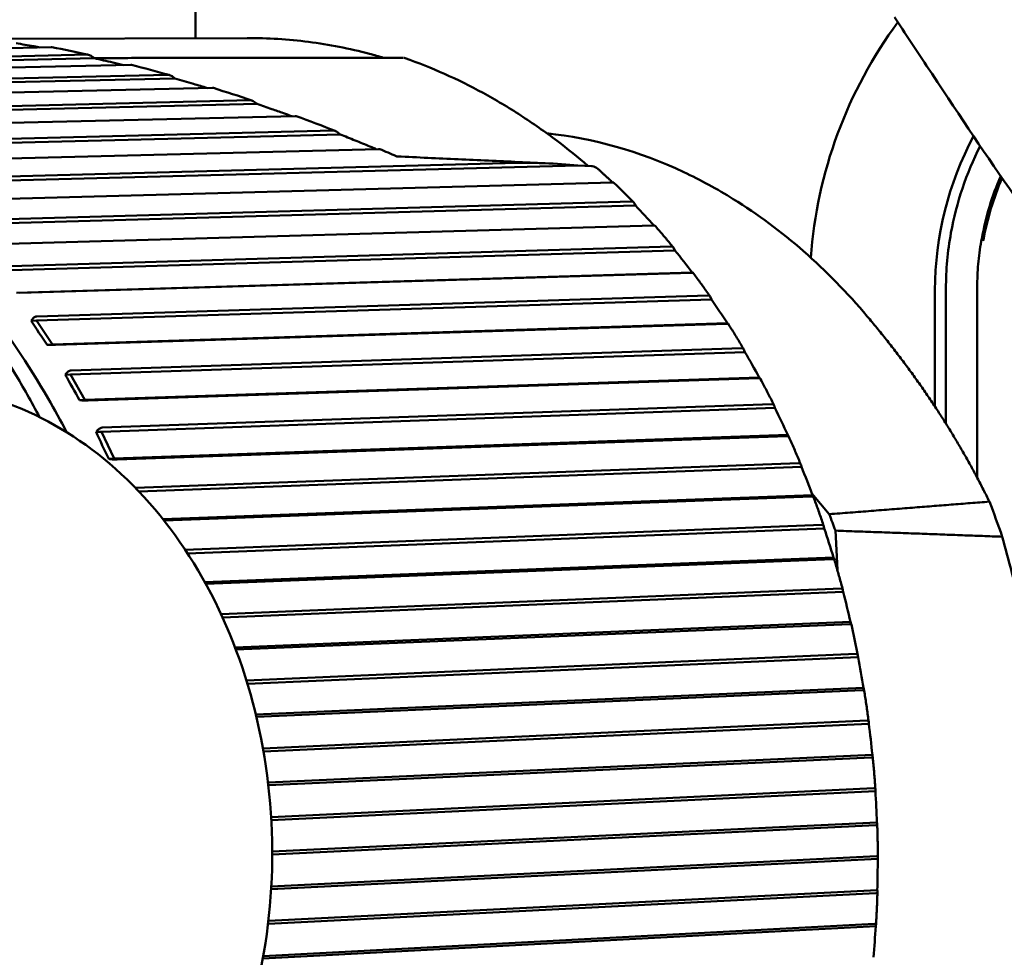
# Model space of a CAD drawing. Header units: millimetres. Extents: x 0 to 4878, y -120 to 1682.
# Tile 248 of 256: x 1257 to 1273, y 1335 to 1350. Entities that reach past the tile are written whole.
import ezdxf

# ---------------------------------------------------------------- set-up
doc = ezdxf.new("R2010")
doc.units = ezdxf.units.MM
doc.header["$LTSCALE"] = 2
doc.layers.add('Sichtbar (ISO)', color=7, linetype='Continuous', lineweight=50)

msp = doc.modelspace()

# ---------------------------------------------------------------- linework, layer by layer
at = {"layer": 'Sichtbar (ISO)'}
for p, q in [((1260.012, 1349.5111), (1260.012, 1358.0016)), ((1260.8393, 1349.5133), (1256.9279, 1349.5028)), ((1257.7098, 1349.3672), (1252.0818, 1349.2426)), ((1252.4638, 1349.1158), (1258.2875, 1349.2481)), ((1258.3976, 1349.1919), (1252.4875, 1349.0576)), ((1258.9799, 1349.0843), (1252.8991, 1348.9461)), ((1259.3471, 1349.1953), (1263.3226, 1349.1994)), ((1253.2727, 1348.7784), (1259.573, 1348.9264)), ((1259.6832, 1348.868), (1253.2927, 1348.7179)), ((1260.2815, 1348.7171), (1253.6968, 1348.5624)), ((1254.0595, 1348.3551), (1260.8841, 1348.5218)), ((1260.9947, 1348.4616), (1254.0756, 1348.2925)), ((1261.6025, 1348.2684), (1254.4695, 1348.0942)), ((1254.8187, 1347.8486), (1262.2096, 1348.0373)), ((1262.3199, 1347.9757), (1254.8309, 1347.7845)), ((1262.9323, 1347.7417), (1255.2118, 1347.5446)), ((1255.5452, 1347.2624), (1265.1494, 1347.5197)), ((1263.2162, 1347.6271), (1263.2162, 1347.6271)), ((1266.1144, 1347.4802), (1255.5534, 1347.1972)), ((1266.1144, 1347.4802), (1266.329, 1347.4699)), ((1266.6719, 1347.2056), (1255.9188, 1346.9174)), ((1256.234, 1346.6006), (1266.9725, 1346.9035)), ((1267.035, 1346.8393), (1267.0199, 1346.866)), ((1267.035, 1346.8393), (1256.2381, 1346.5347)), ((1267.3239, 1346.5199), (1256.5855, 1346.2169)), ((1256.8805, 1345.8676), (1267.6051, 1346.1868)), ((1267.6635, 1346.1225), (1256.8805, 1345.8014)), ((1267.6635, 1346.1225), (1267.6501, 1346.1493)), ((1267.9389, 1345.7689), (1257.1559, 1345.4478)), ((1267.9321, 1345.7672), (1257.2075, 1345.4478)), ((1267.9468, 1345.7685), (1267.9389, 1345.7689)), ((1271.812, 1343.6302), (1271.812, 1345.4886)), ((1271.987, 1345.5136), (1271.987, 1343.3582)), ((1272.487, 1345.5862), (1272.487, 1342.4919)), ((1268.2462, 1345.3415), (1257.476, 1345.0025)), ((1257.4802, 1345.0684), (1268.1921, 1345.4054)), ((1268.2462, 1345.3415), (1268.2346, 1345.3681)), ((1257.476, 1345.0025), (1257.3909, 1344.9984)), ((1257.476, 1345.0025), (1257.729, 1344.6209)), ((1268.4991, 1344.9599), (1257.729, 1344.6209)), ((1268.4923, 1344.9526), (1257.7805, 1344.6155)), ((1268.507, 1344.9572), (1268.4991, 1344.9599)), ((1257.729, 1344.6209), (1257.6438, 1344.6168)), ((1258.029, 1344.2086), (1268.7293, 1344.5646)), ((1268.7792, 1344.5014), (1268.7693, 1344.5278)), ((1268.7792, 1344.5014), (1258.0207, 1344.1434)), ((1258.0207, 1344.1434), (1257.9355, 1344.1392)), ((1258.0207, 1344.1434), (1258.2494, 1343.7364)), ((1269.0079, 1344.0945), (1258.2494, 1343.7364)), ((1269.0007, 1344.0817), (1258.3005, 1343.7256)), ((1269.0156, 1344.0896), (1269.0079, 1344.0945)), ((1258.2494, 1343.7364), (1258.1643, 1343.7323)), ((1269.2588, 1343.6082), (1258.5108, 1343.2298)), ((1258.5232, 1343.2939), (1269.213, 1343.6702)), ((1269.2588, 1343.6082), (1269.2506, 1343.6341)), ((1258.5108, 1343.2298), (1258.4257, 1343.2257)), ((1258.5108, 1343.2298), (1258.7137, 1342.8003)), ((1269.4617, 1343.1787), (1258.7137, 1342.8003)), ((1269.4538, 1343.1605), (1258.7641, 1342.7841)), ((1269.4691, 1343.1716), (1269.4617, 1343.1787)), ((1258.7137, 1342.8003), (1258.6285, 1342.7962)), ((1259.0531, 1342.3342), (1269.6401, 1342.7282)), ((1269.6818, 1342.6679), (1259.1107, 1342.2744)), ((1269.6818, 1342.6679), (1269.6753, 1342.6931)), ((1269.8575, 1342.2188), (1259.4938, 1341.833)), ((1269.8486, 1342.1952), (1259.5117, 1341.8104)), ((1269.8492, 1342.2408), (1270.1256, 1341.9128)), ((1269.8644, 1342.2095), (1269.8575, 1342.2188)), ((1259.8477, 1341.3457), (1270.0075, 1341.7451)), ((1270.0453, 1341.6869), (1259.8859, 1341.2874)), ((1270.0453, 1341.6869), (1270.0403, 1341.7112)), ((1270.222, 1341.6498), (1270.2542, 1341.0222)), ((1270.1925, 1341.2212), (1260.1623, 1340.8268)), ((1270.1989, 1341.2098), (1270.1925, 1341.2212)), ((1270.1822, 1341.1924), (1260.1776, 1340.799)), ((1260.4204, 1340.3173), (1270.3127, 1340.7276)), ((1270.3467, 1340.6719), (1260.4461, 1340.2612)), ((1270.3467, 1340.6719), (1270.3433, 1340.6952)), ((1270.4646, 1340.1928), (1260.6442, 1339.7855)), ((1270.4526, 1340.159), (1260.6566, 1339.7526)), ((1270.4703, 1340.1794), (1270.4646, 1340.1928)), ((1260.826, 1339.2577), (1270.5537, 1339.6826)), ((1270.5841, 1339.6299), (1270.5822, 1339.652)), ((1270.5841, 1339.6299), (1260.8423, 1339.2042)), ((1270.6717, 1339.1407), (1260.9747, 1338.717)), ((1270.6577, 1339.1021), (1260.9837, 1338.6793)), ((1270.6766, 1339.1253), (1270.6717, 1339.1407)), ((1261.0887, 1338.1746), (1270.7288, 1338.6174)), ((1270.7558, 1338.5679), (1261.0976, 1338.1242)), ((1270.7558, 1338.5679), (1270.7553, 1338.5887)), ((1270.8126, 1338.072), (1261.17, 1337.629)), ((1270.8165, 1338.0547), (1270.8126, 1338.072)), ((1270.7963, 1338.0288), (1261.1749, 1337.5867)), ((1261.2196, 1337.0756), (1270.8369, 1337.5391)), ((1270.8606, 1337.4933), (1261.2223, 1337.0287)), ((1270.8606, 1337.4933), (1270.8614, 1337.5126)), ((1270.8862, 1336.994), (1261.2369, 1336.5288)), ((1270.889, 1336.9749), (1270.8862, 1336.994)), ((1270.8673, 1336.9465), (1261.2369, 1336.4822)), ((1270.8978, 1336.4133), (1261.2197, 1335.9249)), ((1261.2222, 1335.9679), (1270.8771, 1336.4551)), ((1270.8978, 1336.4133), (1270.8999, 1336.4311)), ((1270.892, 1335.914), (1261.1761, 1335.4237)), ((1270.8937, 1335.8934), (1270.892, 1335.914)), ((1270.8703, 1335.8626), (1261.1702, 1335.373)), ((1270.8671, 1335.3354), (1261.0873, 1334.8198)), ((1261.0942, 1334.8587), (1270.8493, 1335.3729)), ((1270.8671, 1335.3354), (1270.8704, 1335.3514))]:
    msp.add_line(p, q, dxfattribs=at)
for centre, radius, start, end in [((1277.012, 1345.4886), 7.2, 143.56795, 175.87267), ((1263.3222, 1349.099), 0.1, 70.53277, 84.23841), ((1277.012, 1345.4886), 5.2, 151.82328, 180), ((1276.987, 1345.5136), 5, 152.95221, 169.76421), ((1276.987, 1345.5136), 4.5, 156.49182, 169.7597), ((1277.012, 1345.4886), 4.5, 156.58746, 169.76052)]:
    msp.add_arc(centre, radius, start, end, dxfattribs=at)
for centre, major_axis, ratio, start_param, end_param in [((1266.3783, 1347.4199), (-0.076, 0.0407), 0.3846321, 5.4132389, 5.603709), ((1266.3548, 1347.4096), (-0.0996, 0.0353), 0.5067923, 4.0176795, 5.0238445), ((1258.9371, 1346.4451), (-10.8277, 6.9108), 0.4258328, 4.1330458, 4.1715054), ((1259.5659, 1345.7005), (-10.2479, 7.7445), 0.4640382, 4.1692352, 4.2081629), ((1260.1471, 1344.8918), (-9.5737, 8.564), 0.4989832, 4.2105022, 4.2494299), ((1257.5649, 1344.8099), (0.4797, -0.7214), 0.0489719, 4.4156188, 4.9506734), ((1260.6769, 1344.0245), (-8.7988, 9.3584), 0.5304292, 4.2564636, 4.2953913), ((1258.0975, 1343.9381), (0.4337, -0.7694), 0.0500084, 4.4197852, 4.9548398), ((1261.1517, 1343.1045), (-7.9187, 10.114), 0.5581613, 4.3071134, 4.346041), ((1258.5747, 1343.0133), (0.3847, -0.8121), 0.0507668, 4.4237595, 4.958814), ((1261.5681, 1342.1381), (-6.9318, 10.8142), 0.5819901, 4.362318, 4.4012457), ((1264.6308, 1336.8897), (0.5765, -11.9317), 0.7588802, 1.9353907, 1.9869402), ((1261.896, 1336.7576), (0.5853, -12.1151), 0.7588802, 1.949535, 1.9733726), ((1261.9233, 1341.1318), (-5.8409, 11.4403), 0.6017528, 4.4217814, 4.460709), ((1262.215, 1340.0926), (-4.6539, 11.9724), 0.6173145, 4.4850166, 4.5239443), ((1262.4411, 1339.0276), (-3.3849, 12.3911), 0.6285687, 4.5513344, 4.5902621), ((1262.6, 1337.944), (-2.0541, 12.6799), 0.6354387, 4.6198545, 4.6587822), ((1262.6907, 1336.8492), (-0.6864, 12.8268), 0.6378776, 4.6895458, 4.7284735), ((1262.7126, 1335.7507), (0.6897, 12.8266), 0.6358685, 4.7592919, 4.7982195), ((1262.6655, 1334.6561), (2.0457, 12.6812), 0.6294253, 4.8279722, 4.8668998)]:
    msp.add_ellipse(centre, major_axis=major_axis, ratio=ratio, start_param=start_param, end_param=end_param, dxfattribs=at)
for points, knots in [([(1272.5605, 1351.1602), (1272.6542, 1351.0265), (1272.748, 1350.8931), (1273.8124, 1349.3901), (1274.2835, 1348.816), (1275.1307, 1347.7606), (1275.6603, 1347.169), (1276.2651, 1346.724)], [0, 0, 0, 0, 0.0490126, 0.0490126, 0.5533231, 0.5533231, 1.4496615, 1.4496615, 1.4496615, 1.4496615]), ([(1271.6786, 1349.0716), (1271.5935, 1349.2004), (1271.5083, 1349.3292), (1271.3368, 1349.5878), (1271.2504, 1349.7177), (1271.1638, 1349.8474)], [0.000001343, 0.000001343, 0.000001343, 0.000001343, 0.046362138, 0.046362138, 0.09318827, 0.09318827, 0.09318827, 0.09318827]), ([(1248.605, 1349.3809), (1249.6764, 1349.4327), (1250.7583, 1349.2589), (1252.8367, 1348.4786), (1253.8324, 1347.8704), (1255.6401, 1346.279), (1256.4506, 1345.2934), (1257.2639, 1343.9406), (1257.3967, 1343.7045), (1257.5236, 1343.4631)], [4.7163854, 4.7163854, 4.7163854, 4.7163854, 5.032894, 5.032894, 5.3508979, 5.3508979, 5.6711401, 5.6711401, 5.736893, 5.736893, 5.736893, 5.736893]), ([(1257.5358, 1349.3634), (1257.5011, 1349.3694), (1257.4663, 1349.3755), (1257.3376, 1349.398), (1257.2436, 1349.4144), (1257.1497, 1349.4308)], [0.018437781, 0.018437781, 0.018437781, 0.018437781, 0.029143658, 0.029143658, 0.058120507, 0.058120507, 0.058120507, 0.058120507]), ([(1260.8393, 1349.5133), (1261.0025, 1349.5138), (1261.1658, 1349.5089), (1261.4921, 1349.4882), (1261.6552, 1349.4725), (1261.9808, 1349.4305), (1262.1432, 1349.4041), (1262.4672, 1349.3407), (1262.6286, 1349.3037), (1262.8639, 1349.2418), (1262.9384, 1349.221), (1263.0127, 1349.1991)], [4.75097762, 4.75097762, 4.75097762, 4.75097762, 4.80106139, 4.80106139, 4.85114517, 4.85114517, 4.90122894, 4.90122894, 4.95131272, 4.95131272, 4.97456583, 4.97456583, 4.97456583, 4.97456583]), ([(1258.3878, 1349.1998), (1258.37, 1349.2141), (1258.3512, 1349.2267), (1258.3246, 1349.2396), (1258.3162, 1349.2429), (1258.3009, 1349.2471), (1258.2939, 1349.2483), (1258.2875, 1349.2481)], [0.000006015, 0.000006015, 0.000006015, 0.000006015, 0.007363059, 0.007363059, 0.010782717, 0.010782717, 0.013790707, 0.013790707, 0.013790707, 0.013790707]), ([(1258.3878, 1349.1998), (1258.3894, 1349.1985), (1258.391, 1349.1972), (1258.3943, 1349.1946), (1258.3959, 1349.1933), (1258.3976, 1349.192)], [-0.0013411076, -0.0013411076, -0.0013411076, -0.0013411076, -0.0006744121, -0.0006744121, 0, 0, 0, 0]), ([(1258.8651, 1349.0818), (1258.8077, 1349.0952), (1258.7503, 1349.1087), (1258.5945, 1349.1455), (1258.496, 1349.1687), (1258.3976, 1349.1919)], [0.012509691, 0.012509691, 0.012509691, 0.012509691, 0.030246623, 0.030246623, 0.060711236, 0.060711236, 0.060711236, 0.060711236]), ([(1263.3555, 1349.1933), (1263.5672, 1349.1185), (1263.7772, 1349.0345), (1264.1926, 1348.8487), (1264.3981, 1348.7468), (1264.8039, 1348.5257), (1265.0041, 1348.4064), (1265.3983, 1348.1509), (1265.5923, 1348.0147), (1265.9497, 1347.7439), (1266.1139, 1347.6112), (1266.2752, 1347.4725)], [5.01717904, 5.01717904, 5.01717904, 5.01717904, 5.08338606, 5.08338606, 5.14959308, 5.14959308, 5.2158001, 5.2158001, 5.28200712, 5.28200712, 5.34002019, 5.34002019, 5.34002019, 5.34002019]), ([(1275.1655, 1344.3499), (1274.3114, 1345.2792), (1273.5862, 1346.2661), (1272.5492, 1347.7542), (1272.1497, 1348.3593), (1271.6786, 1349.0716)], [-0.5914366, -0.5914366, -0.5914366, -0.5914366, -0.25648799, -0.25648799, -0.00000101, -0.00000101, -0.00000101, -0.00000101]), ([(1259.683, 1348.8683), (1259.6639, 1348.8856), (1259.6434, 1348.9006), (1259.6141, 1348.9161), (1259.6048, 1348.9202), (1259.5879, 1348.9252), (1259.5801, 1348.9266), (1259.573, 1348.9264)], [0.000010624, 0.000010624, 0.000010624, 0.000010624, 0.008398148, 0.008398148, 0.012283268, 0.012283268, 0.01564825, 0.01564825, 0.01564825, 0.01564825]), ([(1260.2024, 1348.7153), (1260.1284, 1348.737), (1260.0545, 1348.7588), (1259.8815, 1348.8097), (1259.7823, 1348.8389), (1259.6831, 1348.8683)], [0.008350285, 0.008350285, 0.008350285, 0.008350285, 0.031468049, 0.031468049, 0.062482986, 0.062482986, 0.062482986, 0.062482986]), ([(1260.995, 1348.4614), (1260.9757, 1348.4796), (1260.9553, 1348.4952), (1260.9259, 1348.5112), (1260.9165, 1348.5154), (1260.8994, 1348.5205), (1260.8915, 1348.5219), (1260.8841, 1348.5218)], [0.000111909, 0.000111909, 0.000111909, 0.000111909, 0.008839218, 0.008839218, 0.012879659, 0.012879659, 0.016345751, 0.016345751, 0.016345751, 0.016345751]), ([(1261.2302, 1348.3788), (1261.1911, 1348.3926), (1261.1519, 1348.4063), (1261.0736, 1348.4339), (1261.0343, 1348.4477), (1260.995, 1348.4614)], [0.000011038, 0.000011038, 0.000011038, 0.000011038, 0.012459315, 0.012459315, 0.024952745, 0.024952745, 0.024952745, 0.024952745]), ([(1261.2302, 1348.3788), (1261.2917, 1348.3572), (1261.3533, 1348.3356), (1261.4593, 1348.2983), (1261.5038, 1348.2827), (1261.5482, 1348.2669)], [-0.039486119, -0.039486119, -0.039486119, -0.039486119, -0.019900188, -0.019900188, -0.005755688, -0.005755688, -0.005755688, -0.005755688]), ([(1261.6025, 1348.2684), (1261.611, 1348.2686), (1261.6171, 1348.2681), (1261.6208, 1348.2669), (1261.6209, 1348.2669), (1261.621, 1348.2668)], [0.000001, 0.000001, 0.000001, 0.000001, 0.0039351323, 0.0039351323, 0.0040715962, 0.0040715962, 0.0040715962, 0.0040715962]), ([(1262.3202, 1347.9753), (1262.3015, 1347.994), (1262.2816, 1348.0098), (1262.2525, 1348.0262), (1262.2428, 1348.0306), (1262.2254, 1348.036), (1262.2173, 1348.0374), (1262.2096, 1348.0373)], [0.000168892, 0.000168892, 0.000168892, 0.000168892, 0.009064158, 0.009064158, 0.01330719, 0.01330719, 0.0169104, 0.0169104, 0.0169104, 0.0169104]), ([(1262.7951, 1347.7822), (1262.717, 1347.814), (1262.6389, 1347.8459), (1262.4807, 1347.9103), (1262.4005, 1347.943), (1262.3202, 1347.9753)], [0.000133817, 0.000133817, 0.000133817, 0.000133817, 0.0255354, 0.0255354, 0.051600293, 0.051600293, 0.051600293, 0.051600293]), ([(1265.6187, 1347.992), (1266.3595, 1347.9129), (1267.0945, 1347.7051), (1268.0713, 1347.2473), (1268.3357, 1347.1036), (1269.3729, 1346.46), (1270.0927, 1345.8283), (1270.7311, 1345.0702)], [1.00717438, 1.00717438, 1.00717438, 1.00717438, 1.29982195, 1.29982195, 1.41109175, 1.41109175, 1.74612674, 1.74612674, 1.74612674, 1.74612674]), ([(1253.6813, 1347.8909), (1254.2841, 1347.5438), (1254.8629, 1347.1163), (1256.2618, 1345.8285), (1257.0274, 1344.8598), (1257.7635, 1343.5832), (1257.8617, 1343.4039), (1257.9563, 1343.2215)], [5.1697644, 5.1697644, 5.1697644, 5.1697644, 5.37224965, 5.37224965, 5.69185073, 5.69185073, 5.74294878, 5.74294878, 5.74294878, 5.74294878]), ([(1262.8968, 1347.7407), (1262.8854, 1347.7454), (1262.874, 1347.7501), (1262.8401, 1347.7639), (1262.8176, 1347.7731), (1262.7951, 1347.7822)], [0.003876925, 0.003876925, 0.003876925, 0.003876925, 0.007579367, 0.007579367, 0.014901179, 0.014901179, 0.014901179, 0.014901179]), ([(1262.9323, 1347.7417), (1262.9407, 1347.7419), (1262.9467, 1347.7416), (1262.9512, 1347.7407), (1262.952, 1347.7404), (1262.9526, 1347.7402)], [0.0000010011, 0.0000010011, 0.0000010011, 0.0000010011, 0.0039069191, 0.0039069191, 0.004856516, 0.004856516, 0.004856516, 0.004856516]), ([(1263.2357, 1347.6226), (1263.397, 1347.6153), (1263.5584, 1347.608), (1263.8809, 1347.5934), (1264.0422, 1347.5861), (1264.3646, 1347.5714), (1264.5258, 1347.564), (1264.8481, 1347.5492), (1265.0092, 1347.5417), (1265.3314, 1347.5268), (1265.4924, 1347.5193), (1265.6535, 1347.5118)], [1.5503116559, 1.5503116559, 1.5503116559, 1.5503116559, 1.5507557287, 1.5507557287, 1.5511998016, 1.5511998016, 1.5516438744, 1.5516438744, 1.5520879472, 1.5520879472, 1.5525320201, 1.5525320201, 1.5525320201, 1.5525320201]), ([(1266.1144, 1347.4802), (1265.944, 1347.4957), (1265.7643, 1347.5076), (1265.4696, 1347.5193), (1265.3543, 1347.5219), (1265.2109, 1347.521), (1265.18, 1347.5206), (1265.1494, 1347.5197)], [-0.17315405, -0.17315405, -0.17315405, -0.17315405, -0.09766852, -0.09766852, -0.04883426, -0.04883426, -0.03529483, -0.03529483, -0.03529483, -0.03529483]), ([(1266.6719, 1347.2056), (1266.6787, 1347.2057), (1266.6843, 1347.2055), (1266.6883, 1347.2046), (1266.6892, 1347.2042), (1266.6896, 1347.2038)], [-0.0711820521, -0.0711820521, -0.0711820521, -0.0711820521, -0.0680336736, -0.0680336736, -0.0665262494, -0.0665262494, -0.0665262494, -0.0665262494]), ([(1266.6897, 1347.2038), (1266.711, 1347.1833), (1266.7322, 1347.1626), (1266.7745, 1347.1211), (1266.7956, 1347.1002), (1266.8377, 1347.0583), (1266.8587, 1347.0372), (1266.9005, 1346.9948), (1266.9213, 1346.9736), (1266.9629, 1346.9308), (1266.9836, 1346.9093), (1267.0043, 1346.8877)], [5.395571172, 5.395571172, 5.395571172, 5.395571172, 5.403401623, 5.403401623, 5.411232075, 5.411232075, 5.419062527, 5.419062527, 5.426892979, 5.426892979, 5.43472343, 5.43472343, 5.43472343, 5.43472343]), ([(1267.0199, 1346.866), (1267.0188, 1346.868), (1267.0176, 1346.87), (1267.0103, 1346.8816), (1267.0018, 1346.8913), (1266.9873, 1346.901), (1266.9793, 1346.9036), (1266.9725, 1346.9035)], [-0.0079867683, -0.0079867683, -0.0079867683, -0.0079867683, -0.0072465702, -0.0072465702, -0.0033214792, -0.0033214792, -0.0001731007, -0.0001731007, -0.0001731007, -0.0001731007]), ([(1267.3239, 1346.5199), (1267.3307, 1346.5201), (1267.3363, 1346.52), (1267.3406, 1346.5197), (1267.3415, 1346.5195), (1267.3417, 1346.5193)], [-0.0711820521, -0.0711820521, -0.0711820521, -0.0711820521, -0.0680336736, -0.0680336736, -0.0661188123, -0.0661188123, -0.0661188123, -0.0661188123]), ([(1267.3418, 1346.5193), (1267.3619, 1346.4964), (1267.3819, 1346.4734), (1267.4218, 1346.4272), (1267.4417, 1346.404), (1267.4814, 1346.3575), (1267.5011, 1346.3341), (1267.5405, 1346.2871), (1267.5601, 1346.2635), (1267.5992, 1346.2161), (1267.6186, 1346.1923), (1267.638, 1346.1685)], [5.47810439, 5.47810439, 5.47810439, 5.47810439, 5.48599039, 5.48599039, 5.49387639, 5.49387639, 5.50176239, 5.50176239, 5.509648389, 5.509648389, 5.517534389, 5.517534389, 5.517534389, 5.517534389]), ([(1272.0666, 1346.4021), (1272.0401, 1346.2556), (1272.0202, 1346.1081), (1271.9936, 1345.8112), (1271.987, 1345.6622), (1271.987, 1345.5136)], [-0.089639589, -0.089639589, -0.089639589, -0.089639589, -0.044965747, -0.044965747, -0.0000015, -0.0000015, -0.0000015, -0.0000015]), ([(1272.487, 1345.5862), (1272.4869, 1345.7071), (1272.4929, 1345.8282), (1272.5169, 1346.0715), (1272.5349, 1346.193), (1272.5587, 1346.3136)], [0.000001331, 0.000001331, 0.000001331, 0.000001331, 0.036636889, 0.036636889, 0.07351929, 0.07351929, 0.07351929, 0.07351929]), ([(1267.6501, 1346.1493), (1267.6491, 1346.1513), (1267.6481, 1346.1533), (1267.6415, 1346.1649), (1267.6336, 1346.1747), (1267.6198, 1346.1843), (1267.612, 1346.187), (1267.6051, 1346.1868)], [-0.0079867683, -0.0079867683, -0.0079867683, -0.0079867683, -0.0072465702, -0.0072465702, -0.0033214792, -0.0033214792, -0.0001731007, -0.0001731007, -0.0001731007, -0.0001731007]), ([(1267.9321, 1345.7672), (1267.9388, 1345.7674), (1267.9444, 1345.7676), (1267.9504, 1345.768), (1267.9505, 1345.7682), (1267.9479, 1345.7684), (1267.9474, 1345.7685), (1267.9468, 1345.7685)], [-0.0711820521, -0.0711820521, -0.0711820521, -0.0711820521, -0.0680336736, -0.0680336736, -0.0641085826, -0.0641085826, -0.0633683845, -0.0633683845, -0.0633683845, -0.0633683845]), ([(1267.9499, 1345.7682), (1267.9686, 1345.7431), (1267.9873, 1345.7179), (1268.0245, 1345.6673), (1268.043, 1345.642), (1268.0799, 1345.591), (1268.0983, 1345.5655), (1268.1349, 1345.5142), (1268.1531, 1345.4884), (1268.1894, 1345.4368), (1268.2074, 1345.4108), (1268.2254, 1345.3848)], [5.560645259, 5.560645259, 5.560645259, 5.560645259, 5.568583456, 5.568583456, 5.576521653, 5.576521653, 5.58445985, 5.58445985, 5.592398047, 5.592398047, 5.600336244, 5.600336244, 5.600336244, 5.600336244]), ([(1268.2346, 1345.3681), (1268.2337, 1345.3701), (1268.2328, 1345.3721), (1268.2269, 1345.3837), (1268.2197, 1345.3934), (1268.2065, 1345.403), (1268.1989, 1345.4056), (1268.1921, 1345.4054)], [-0.0079867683, -0.0079867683, -0.0079867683, -0.0079867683, -0.0072465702, -0.0072465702, -0.0033214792, -0.0033214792, -0.0001731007, -0.0001731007, -0.0001731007, -0.0001731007]), ([(1257.4802, 1345.0684), (1257.4795, 1345.0684), (1257.4787, 1345.0684), (1257.478, 1345.0683), (1257.4636, 1345.0676), (1257.4466, 1345.0604), (1257.4182, 1345.038), (1257.4025, 1345.0182), (1257.3909, 1344.9984)], [0.143052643, 0.143052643, 0.143052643, 0.143052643, 0.143393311, 0.143393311, 0.143393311, 0.150034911, 0.150034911, 0.157564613, 0.157564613, 0.157564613, 0.157564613]), ([(1268.4923, 1344.9526), (1268.499, 1344.9528), (1268.5046, 1344.9533), (1268.5106, 1344.9546), (1268.5107, 1344.9556), (1268.5081, 1344.9568), (1268.5075, 1344.957), (1268.507, 1344.9572)], [-0.0711820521, -0.0711820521, -0.0711820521, -0.0711820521, -0.0680336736, -0.0680336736, -0.0641085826, -0.0641085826, -0.0633683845, -0.0633683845, -0.0633683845, -0.0633683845]), ([(1268.51, 1344.9556), (1268.5272, 1344.9285), (1268.5444, 1344.9013), (1268.5786, 1344.8466), (1268.5956, 1344.8192), (1268.6294, 1344.7643), (1268.6462, 1344.7367), (1268.6798, 1344.6814), (1268.6964, 1344.6537), (1268.7296, 1344.5981), (1268.7461, 1344.5702), (1268.7625, 1344.5422)], [5.64319643, 5.64319643, 5.64319643, 5.64319643, 5.651182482, 5.651182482, 5.659168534, 5.659168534, 5.667154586, 5.667154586, 5.675140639, 5.675140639, 5.683126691, 5.683126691, 5.683126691, 5.683126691]), ([(1257.6438, 1344.6168), (1257.6693, 1344.6157), (1257.6987, 1344.6148), (1257.7422, 1344.6144), (1257.7639, 1344.6147), (1257.7783, 1344.6154), (1257.779, 1344.6154), (1257.7797, 1344.6155), (1257.7805, 1344.6155)], [0.129222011, 0.129222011, 0.129222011, 0.129222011, 0.13675171, 0.13675171, 0.143393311, 0.143393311, 0.143393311, 0.143733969, 0.143733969, 0.143733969, 0.143733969]), ([(1268.7693, 1344.5278), (1268.7685, 1344.5298), (1268.7678, 1344.5317), (1268.7627, 1344.5432), (1268.756, 1344.5527), (1268.7435, 1344.5622), (1268.7361, 1344.5648), (1268.7293, 1344.5646)], [-0.0079867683, -0.0079867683, -0.0079867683, -0.0079867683, -0.0072465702, -0.0072465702, -0.0033214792, -0.0033214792, -0.0001731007, -0.0001731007, -0.0001731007, -0.0001731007]), ([(1258.029, 1344.2086), (1258.0283, 1344.2085), (1258.0276, 1344.2085), (1258.0268, 1344.2085), (1258.0124, 1344.2078), (1257.995, 1344.2006), (1257.9653, 1344.1785), (1257.9484, 1344.1589), (1257.9355, 1344.1392)], [0.143052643, 0.143052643, 0.143052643, 0.143052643, 0.143393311, 0.143393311, 0.143393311, 0.150034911, 0.150034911, 0.157564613, 0.157564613, 0.157564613, 0.157564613]), ([(1269.0007, 1344.0817), (1269.0074, 1344.082), (1269.013, 1344.0827), (1269.019, 1344.0848), (1269.0192, 1344.0867), (1269.0166, 1344.0889), (1269.0161, 1344.0892), (1269.0156, 1344.0896)], [-0.0711820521, -0.0711820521, -0.0711820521, -0.0711820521, -0.0680336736, -0.0680336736, -0.0641085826, -0.0641085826, -0.0633683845, -0.0633683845, -0.0633683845, -0.0633683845]), ([(1269.0183, 1344.0871), (1269.0339, 1344.0581), (1269.0494, 1344.029), (1269.0803, 1343.9707), (1269.0956, 1343.9415), (1269.1261, 1343.8828), (1269.1413, 1343.8535), (1269.1714, 1343.7945), (1269.1864, 1343.765), (1269.2162, 1343.7058), (1269.231, 1343.6761), (1269.2457, 1343.6463)], [5.725759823, 5.725759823, 5.725759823, 5.725759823, 5.733788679, 5.733788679, 5.741817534, 5.741817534, 5.74984639, 5.74984639, 5.757875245, 5.757875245, 5.765904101, 5.765904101, 5.765904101, 5.765904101]), ([(1258.1643, 1343.7323), (1258.1896, 1343.7296), (1258.2189, 1343.7272), (1258.2623, 1343.725), (1258.2839, 1343.7248), (1258.2983, 1343.7255), (1258.299, 1343.7255), (1258.2998, 1343.7255), (1258.3005, 1343.7256)], [0.129222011, 0.129222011, 0.129222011, 0.129222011, 0.13675171, 0.13675171, 0.143393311, 0.143393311, 0.143393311, 0.143733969, 0.143733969, 0.143733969, 0.143733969]), ([(1257.0235, 1343.6792), (1257.6044, 1343.4651), (1258.1501, 1343.1381), (1259.1561, 1342.2815), (1259.6096, 1341.741), (1260.3735, 1340.4992), (1260.678, 1339.7923), (1261.1014, 1338.2915), (1261.2181, 1337.4968), (1261.2516, 1335.9018), (1261.168, 1335.1016), (1260.8053, 1333.5744), (1260.5265, 1332.8474), (1259.7942, 1331.5453), (1259.3424, 1330.9685), (1258.3579, 1330.0845), (1257.8419, 1329.753), (1257.2893, 1329.5255)], [1.8456468, 1.8456468, 1.8456468, 1.8456468, 2.1458916, 2.1458916, 2.4647228, 2.4647228, 2.7957141, 2.7957141, 3.1302956, 3.1302956, 3.4653164, 3.4653164, 3.7999177, 3.7999177, 4.1309472, 4.1309472, 4.4207795, 4.4207795, 4.4207795, 4.4207795]), ([(1269.2506, 1343.6341), (1269.25, 1343.636), (1269.2493, 1343.6379), (1269.245, 1343.6492), (1269.239, 1343.6586), (1269.2271, 1343.6678), (1269.2198, 1343.6703), (1269.213, 1343.6702)], [-0.0079867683, -0.0079867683, -0.0079867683, -0.0079867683, -0.0072465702, -0.0072465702, -0.0033214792, -0.0033214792, -0.0001731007, -0.0001731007, -0.0001731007, -0.0001731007]), ([(1258.5232, 1343.2939), (1258.5225, 1343.2939), (1258.5218, 1343.2939), (1258.521, 1343.2938), (1258.5066, 1343.2931), (1258.4888, 1343.286), (1258.4578, 1343.2643), (1258.4397, 1343.245), (1258.4257, 1343.2257)], [0.143052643, 0.143052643, 0.143052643, 0.143052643, 0.143393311, 0.143393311, 0.143393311, 0.150034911, 0.150034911, 0.157564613, 0.157564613, 0.157564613, 0.157564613]), ([(1269.4538, 1343.1605), (1269.4606, 1343.1607), (1269.4662, 1343.1617), (1269.4723, 1343.1647), (1269.4726, 1343.1674), (1269.4701, 1343.1705), (1269.4696, 1343.1711), (1269.4691, 1343.1716)], [-0.0711820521, -0.0711820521, -0.0711820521, -0.0711820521, -0.0680336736, -0.0680336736, -0.0641085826, -0.0641085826, -0.0633683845, -0.0633683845, -0.0633683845, -0.0633683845]), ([(1269.4715, 1343.1684), (1269.4853, 1343.1378), (1269.4991, 1343.107), (1269.5263, 1343.0454), (1269.5399, 1343.0146), (1269.5668, 1342.9527), (1269.5801, 1342.9217), (1269.6067, 1342.8596), (1269.6198, 1342.8284), (1269.646, 1342.766), (1269.659, 1342.7348), (1269.6718, 1342.7035)], [5.808336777, 5.808336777, 5.808336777, 5.808336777, 5.816402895, 5.816402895, 5.824469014, 5.824469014, 5.832535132, 5.832535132, 5.84060125, 5.84060125, 5.848667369, 5.848667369, 5.848667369, 5.848667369]), ([(1258.6285, 1342.7962), (1258.6537, 1342.792), (1258.6828, 1342.788), (1258.7259, 1342.7841), (1258.7474, 1342.7833), (1258.7618, 1342.784), (1258.7626, 1342.7841), (1258.7633, 1342.7841), (1258.7641, 1342.7841)], [0.129222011, 0.129222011, 0.129222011, 0.129222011, 0.13675171, 0.13675171, 0.143393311, 0.143393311, 0.143393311, 0.143733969, 0.143733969, 0.143733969, 0.143733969]), ([(1269.6753, 1342.6931), (1269.6748, 1342.695), (1269.6742, 1342.6968), (1269.6706, 1342.7078), (1269.6652, 1342.7169), (1269.6539, 1342.7259), (1269.6469, 1342.7284), (1269.6401, 1342.7282)], [-0.0079867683, -0.0079867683, -0.0079867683, -0.0079867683, -0.0072465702, -0.0072465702, -0.0033214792, -0.0033214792, -0.0001731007, -0.0001731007, -0.0001731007, -0.0001731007]), ([(1269.8486, 1342.1952), (1269.8553, 1342.1955), (1269.861, 1342.1967), (1269.8672, 1342.2005), (1269.8677, 1342.204), (1269.8654, 1342.2081), (1269.865, 1342.2088), (1269.8644, 1342.2095)], [-0.0711820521, -0.0711820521, -0.0711820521, -0.0711820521, -0.0680336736, -0.0680336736, -0.0641085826, -0.0641085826, -0.0633683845, -0.0633683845, -0.0633683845, -0.0633683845]), ([(1269.8665, 1342.2059), (1269.8784, 1342.1738), (1269.8903, 1342.1416), (1269.9137, 1342.0772), (1269.9253, 1342.0449), (1269.9484, 1341.9802), (1269.9598, 1341.9478), (1269.9825, 1341.8829), (1269.9938, 1341.8504), (1270.016, 1341.7853), (1270.0271, 1341.7527), (1270.038, 1341.72)], [5.890928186, 5.890928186, 5.890928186, 5.890928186, 5.899025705, 5.899025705, 5.907123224, 5.907123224, 5.915220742, 5.915220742, 5.923318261, 5.923318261, 5.931415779, 5.931415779, 5.931415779, 5.931415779]), ([(1270.0403, 1341.7112), (1270.04, 1341.7131), (1270.0395, 1341.7149), (1270.0366, 1341.7255), (1270.0318, 1341.7343), (1270.0212, 1341.743), (1270.0143, 1341.7453), (1270.0075, 1341.7451)], [-0.0079867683, -0.0079867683, -0.0079867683, -0.0079867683, -0.0072465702, -0.0072465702, -0.0033214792, -0.0033214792, -0.0001731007, -0.0001731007, -0.0001731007, -0.0001731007]), ([(1270.1822, 1341.1924), (1270.189, 1341.1927), (1270.1947, 1341.1942), (1270.2012, 1341.1988), (1270.2018, 1341.2031), (1270.1998, 1341.2081), (1270.1994, 1341.2089), (1270.1989, 1341.2098)], [-0.0711820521, -0.0711820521, -0.0711820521, -0.0711820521, -0.0680336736, -0.0680336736, -0.0641085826, -0.0641085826, -0.0633683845, -0.0633683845, -0.0633683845, -0.0633683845]), ([(1270.2006, 1341.2059), (1270.2105, 1341.1726), (1270.2204, 1341.1392), (1270.2398, 1341.0724), (1270.2494, 1341.0389), (1270.2685, 1340.9719), (1270.2779, 1340.9384), (1270.2965, 1340.8712), (1270.3057, 1340.8375), (1270.3239, 1340.7702), (1270.3329, 1340.7364), (1270.3418, 1340.7027)], [5.973534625, 5.973534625, 5.973534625, 5.973534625, 5.981657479, 5.981657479, 5.989780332, 5.989780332, 5.997903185, 5.997903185, 6.006026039, 6.006026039, 6.014148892, 6.014148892, 6.014148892, 6.014148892]), ([(1270.3433, 1340.6952), (1270.3431, 1340.697), (1270.3428, 1340.6987), (1270.3405, 1340.7089), (1270.3363, 1340.7173), (1270.3262, 1340.7256), (1270.3195, 1340.7278), (1270.3127, 1340.7276)], [-0.0079867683, -0.0079867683, -0.0079867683, -0.0079867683, -0.0072465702, -0.0072465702, -0.0033214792, -0.0033214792, -0.0001731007, -0.0001731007, -0.0001731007, -0.0001731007]), ([(1270.4526, 1340.159), (1270.4594, 1340.1593), (1270.4651, 1340.161), (1270.4718, 1340.1664), (1270.4727, 1340.1715), (1270.471, 1340.1774), (1270.4707, 1340.1783), (1270.4703, 1340.1794)], [-0.0711820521, -0.0711820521, -0.0711820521, -0.0711820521, -0.0680336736, -0.0680336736, -0.0641085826, -0.0641085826, -0.0633683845, -0.0633683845, -0.0633683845, -0.0633683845]), ([(1270.4716, 1340.1753), (1270.4795, 1340.141), (1270.4872, 1340.1067), (1270.5025, 1340.038), (1270.51, 1340.0036), (1270.5248, 1339.9347), (1270.5321, 1339.9003), (1270.5466, 1339.8313), (1270.5537, 1339.7968), (1270.5676, 1339.7276), (1270.5745, 1339.693), (1270.5813, 1339.6584)], [6.056156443, 6.056156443, 6.056156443, 6.056156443, 6.064298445, 6.064298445, 6.072440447, 6.072440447, 6.080582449, 6.080582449, 6.088724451, 6.088724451, 6.096866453, 6.096866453, 6.096866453, 6.096866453]), ([(1270.5822, 1339.652), (1270.582, 1339.6537), (1270.5819, 1339.6553), (1270.5803, 1339.665), (1270.5766, 1339.673), (1270.5671, 1339.6808), (1270.5605, 1339.6829), (1270.5537, 1339.6826)], [-0.0079867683, -0.0079867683, -0.0079867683, -0.0079867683, -0.0072465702, -0.0072465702, -0.0033214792, -0.0033214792, -0.0001731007, -0.0001731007, -0.0001731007, -0.0001731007]), ([(1270.6577, 1339.1021), (1270.6645, 1339.1024), (1270.6704, 1339.1043), (1270.6774, 1339.1104), (1270.6786, 1339.1162), (1270.6772, 1339.123), (1270.6769, 1339.1241), (1270.6766, 1339.1253)], [-0.0711820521, -0.0711820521, -0.0711820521, -0.0711820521, -0.0680336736, -0.0680336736, -0.0641085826, -0.0641085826, -0.0633683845, -0.0633683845, -0.0633683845, -0.0633683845]), ([(1270.6776, 1339.121), (1270.6833, 1339.086), (1270.6889, 1339.051), (1270.6998, 1338.9809), (1270.7052, 1338.9458), (1270.7157, 1338.8757), (1270.7209, 1338.8405), (1270.731, 1338.7703), (1270.7359, 1338.7351), (1270.7455, 1338.6647), (1270.7503, 1338.6295), (1270.7549, 1338.5943)], [6.138793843, 6.138793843, 6.138793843, 6.138793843, 6.14694874, 6.14694874, 6.155103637, 6.155103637, 6.163258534, 6.163258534, 6.171413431, 6.171413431, 6.179568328, 6.179568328, 6.179568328, 6.179568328]), ([(1270.7553, 1338.5887), (1270.7552, 1338.5903), (1270.7552, 1338.5918), (1270.7542, 1338.6009), (1270.751, 1338.6084), (1270.742, 1338.6157), (1270.7356, 1338.6176), (1270.7288, 1338.6174)], [-0.0079867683, -0.0079867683, -0.0079867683, -0.0079867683, -0.0072465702, -0.0072465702, -0.0033214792, -0.0033214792, -0.0001731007, -0.0001731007, -0.0001731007, -0.0001731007]), ([(1270.7963, 1338.0288), (1270.8031, 1338.0292), (1270.809, 1338.0313), (1270.8164, 1338.0381), (1270.8179, 1338.0445), (1270.817, 1338.0521), (1270.8168, 1338.0534), (1270.8165, 1338.0547)], [-0.0711820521, -0.0711820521, -0.0711820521, -0.0711820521, -0.0680336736, -0.0680336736, -0.0641085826, -0.0641085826, -0.0633683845, -0.0633683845, -0.0633683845, -0.0633683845]), ([(1270.8172, 1338.0501), (1270.8207, 1338.0147), (1270.8241, 1337.9793), (1270.8307, 1337.9083), (1270.8338, 1337.8729), (1270.8399, 1337.8019), (1270.8429, 1337.7664), (1270.8485, 1337.6953), (1270.8513, 1337.6598), (1270.8565, 1337.5887), (1270.859, 1337.5532), (1270.8614, 1337.5176)], [6.221446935, 6.221446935, 6.221446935, 6.221446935, 6.229608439, 6.229608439, 6.237769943, 6.237769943, 6.245931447, 6.245931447, 6.254092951, 6.254092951, 6.262254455, 6.262254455, 6.262254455, 6.262254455]), ([(1270.8614, 1337.5126), (1270.8615, 1337.5141), (1270.8615, 1337.5155), (1270.8611, 1337.5239), (1270.8584, 1337.5309), (1270.8499, 1337.5376), (1270.8437, 1337.5394), (1270.8369, 1337.5391)], [-0.0079867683, -0.0079867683, -0.0079867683, -0.0079867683, -0.0072465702, -0.0072465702, -0.0033214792, -0.0033214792, -0.0001731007, -0.0001731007, -0.0001731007, -0.0001731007]), ([(1270.8673, 1336.9465), (1270.8741, 1336.9469), (1270.8801, 1336.9492), (1270.8879, 1336.9567), (1270.8899, 1336.9638), (1270.8894, 1336.9721), (1270.8892, 1336.9735), (1270.889, 1336.9749)], [-0.0711820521, -0.0711820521, -0.0711820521, -0.0711820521, -0.0680336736, -0.0680336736, -0.0641085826, -0.0641085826, -0.0633683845, -0.0633683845, -0.0633683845, -0.0633683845]), ([(1270.8895, 1336.97), (1270.8908, 1336.9344), (1270.8919, 1336.8988), (1270.894, 1336.8275), (1270.8949, 1336.7919), (1270.8966, 1336.7207), (1270.8973, 1336.685), (1270.8985, 1336.6138), (1270.899, 1336.5782), (1270.8997, 1336.5069), (1270.9, 1336.4713), (1270.9002, 1336.4357)], [0.020930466, 0.020930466, 0.020930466, 0.020930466, 0.029092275, 0.029092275, 0.037254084, 0.037254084, 0.045415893, 0.045415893, 0.053577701, 0.053577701, 0.06173951, 0.06173951, 0.06173951, 0.06173951]), ([(1270.8999, 1336.4311), (1270.9, 1336.4324), (1270.9001, 1336.4337), (1270.9003, 1336.4414), (1270.898, 1336.4477), (1270.89, 1336.4539), (1270.8839, 1336.4554), (1270.8771, 1336.4551)], [-0.0079867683, -0.0079867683, -0.0079867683, -0.0079867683, -0.0072465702, -0.0072465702, -0.0033214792, -0.0033214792, -0.0001731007, -0.0001731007, -0.0001731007, -0.0001731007]), ([(1270.8703, 1335.8626), (1270.8771, 1335.863), (1270.8833, 1335.8655), (1270.8914, 1335.8736), (1270.8938, 1335.8813), (1270.8939, 1335.8903), (1270.8938, 1335.8918), (1270.8937, 1335.8934)], [-0.0711820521, -0.0711820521, -0.0711820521, -0.0711820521, -0.0680336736, -0.0680336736, -0.0641085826, -0.0641085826, -0.0633683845, -0.0633683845, -0.0633683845, -0.0633683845]), ([(1270.8939, 1335.8879), (1270.8929, 1335.8523), (1270.8918, 1335.8168), (1270.8894, 1335.7458), (1270.8881, 1335.7103), (1270.8853, 1335.6393), (1270.8837, 1335.6039), (1270.8805, 1335.5329), (1270.8787, 1335.4975), (1270.875, 1335.4266), (1270.8731, 1335.3912), (1270.871, 1335.3558)], [0.103615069, 0.103615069, 0.103615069, 0.103615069, 0.11177088, 0.11177088, 0.119926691, 0.119926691, 0.128082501, 0.128082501, 0.136238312, 0.136238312, 0.144394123, 0.144394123, 0.144394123, 0.144394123]), ([(1270.8704, 1335.3514), (1270.8706, 1335.3526), (1270.8708, 1335.3538), (1270.8714, 1335.3607), (1270.8696, 1335.3664), (1270.862, 1335.3719), (1270.856, 1335.3732), (1270.8493, 1335.3729)], [-0.0079867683, -0.0079867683, -0.0079867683, -0.0079867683, -0.0072465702, -0.0072465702, -0.0033214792, -0.0033214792, -0.0001731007, -0.0001731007, -0.0001731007, -0.0001731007])]:
    msp.add_open_spline(points, degree=3, knots=knots, dxfattribs=at)
for points in [[(1257.7098, 1349.3672), (1257.7137, 1349.3673), (1257.7173, 1349.3671), (1257.7203, 1349.3665)], [(1257.7203, 1349.3665), (1257.9147, 1349.3292), (1258.1091, 1349.2891), (1258.3032, 1349.2464)], [(1258.3955, 1349.1936), (1258.7132, 1349.1939), (1259.0302, 1349.1944), (1259.3467, 1349.195)], [(1258.9799, 1349.0843), (1258.9851, 1349.0844), (1258.9898, 1349.0841), (1258.9934, 1349.0832)], [(1258.9934, 1349.0832), (1259.1941, 1349.0325), (1259.3944, 1348.9792), (1259.594, 1348.9234)], [(1259.3467, 1349.1953), (1259.3468, 1349.1953), (1259.347, 1349.1953), (1259.3471, 1349.1953)], [(1263.0237, 1349.1958), (1263.0239, 1349.1958), (1263.0241, 1349.1957), (1263.0244, 1349.1956)], [(1260.2815, 1348.7171), (1260.2881, 1348.7173), (1260.2938, 1348.7169), (1260.2977, 1348.7157)], [(1260.2977, 1348.7157), (1260.5028, 1348.6519), (1260.7072, 1348.5857), (1260.9107, 1348.5171)], [(1261.621, 1348.2668), (1261.829, 1348.1904), (1262.0361, 1348.1116), (1262.242, 1348.0305)], [(1262.9526, 1347.7402), (1263.0407, 1347.7029), (1263.1285, 1347.6652), (1263.2162, 1347.6271)], [(1263.2162, 1347.6271), (1263.2222, 1347.6245), (1263.2292, 1347.6229), (1263.2357, 1347.6226)], [(1272.5814, 1346.2768), (1272.5822, 1346.2807), (1272.5829, 1346.2846), (1272.5837, 1346.2885)]]:
    msp.add_open_spline(points, degree=3, dxfattribs=at)
for points, weights in [([(1266.67, 1347.2055), (1266.5529, 1347.3157), (1266.4323, 1347.4258)], [1.69314156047, 1.69336910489, 1.69322830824]), ([(1270.7315, 1345.0698), (1271.9271, 1343.6518), (1272.6798, 1342.1131)], [1.27927488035, 1.27927491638, 1.2314661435]), ([(1270.1256, 1341.9128), (1271.435, 1342.0144), (1272.6798, 1342.1131)], [1.00009122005, 1.00025748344, 1.00015187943]), ([(1272.8849, 1341.5529), (1271.5879, 1341.6018), (1270.222, 1341.6498)], [1.00015667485, 1.0002702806, 1.00009573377]), ([(1273.3172, 1333.1344), (1274.0624, 1337.3899), (1272.8849, 1341.5529)], [1.23096562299, 1.32029098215, 1.23096562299])]:
    msp.add_rational_spline(points, weights, degree=2, dxfattribs=at)

doc.saveas('drawing.dxf')
